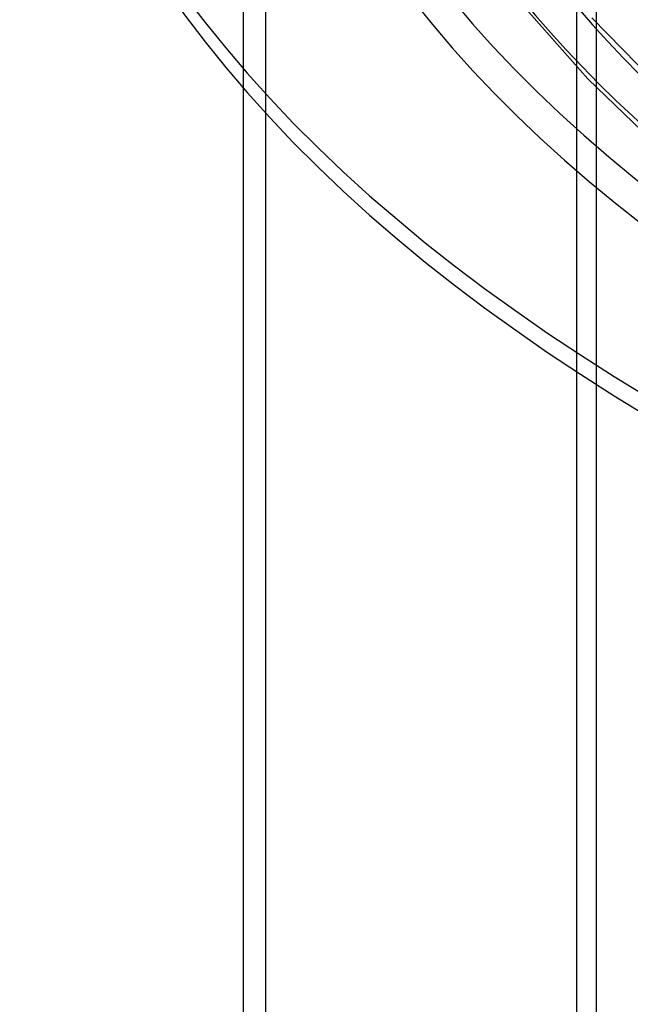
# Model space of a CAD drawing. Header units: millimetres. Extents: x -866 to 866, y -967 to 997.
# Tile 2 of 74: x -606 to -470, y 338 to 559. Entities that reach past the tile are written whole.
import ezdxf

# ---------------------------------------------------------------- set-up
doc = ezdxf.new("R2010")
doc.units = ezdxf.units.MM
doc.layers.add('HIDDEN', color=7, linetype='Continuous')
doc.layers.add('THICK', color=7, linetype='Continuous')

msp = doc.modelspace()

# ---------------------------------------------------------------- linework, layer by layer
at = {"layer": 'HIDDEN'}
for p, q in [((-481.94, 82.4), (-481.94, 802.93)), ((-551.5, -52.39), (-551.5, 668.14)), ((-556.5, 543.24), (-556.5, 663.81)), ((-477.61, 557.8), (-477.61, 543.36)), ((-477.61, 530.26), (-477.61, 85.48))]:
    msp.add_line(p, q, dxfattribs=at)
for centre, major_axis, start_param, end_param in [((0, 663.81), (-556.5, 0), 0, 2.617994), ((0, 663.8), (-495.86, 0), 0.020556, 1.037114), ((0, 663.8), (-523.68, 0), 0.02002, 1.03765)]:
    msp.add_ellipse(centre, major_axis=major_axis, ratio=0.5, start_param=start_param, end_param=end_param, dxfattribs=at)
at = {"layer": 'THICK'}
for p, q in [((-477.61, 579.36), (-477.61, 557.8)), ((-494.92, 562.73), (-479.54, 545.32)), ((-478.65, 558.93), (-463.31, 543.27)), ((-479.54, 545.32), (-465.36, 531.61)), ((-556.5, -56.72), (-556.5, 543.24)), ((-477.61, 543.36), (-477.61, 530.26))]:
    msp.add_line(p, q, dxfattribs=at)
for centre, major_axis, start_param, end_param in [((0, 668.14), (606.5, 0), -3.141592, -0.523599), ((0, 668.14), (-551.5, 0), 0, 2.617994), ((0, 663.81), (-606.5, 0), 0, 2.617994), ((0, 663.8), (505.84, 0), -3.121236, -2.107472), ((0, 663.8), (478.01, 0), -3.120661, -2.108233), ((0, 663.8), (533.66, 0), -3.121751, -2.10679)]:
    msp.add_ellipse(centre, major_axis=major_axis, ratio=0.5, start_param=start_param, end_param=end_param, dxfattribs=at)

doc.saveas('drawing.dxf')
